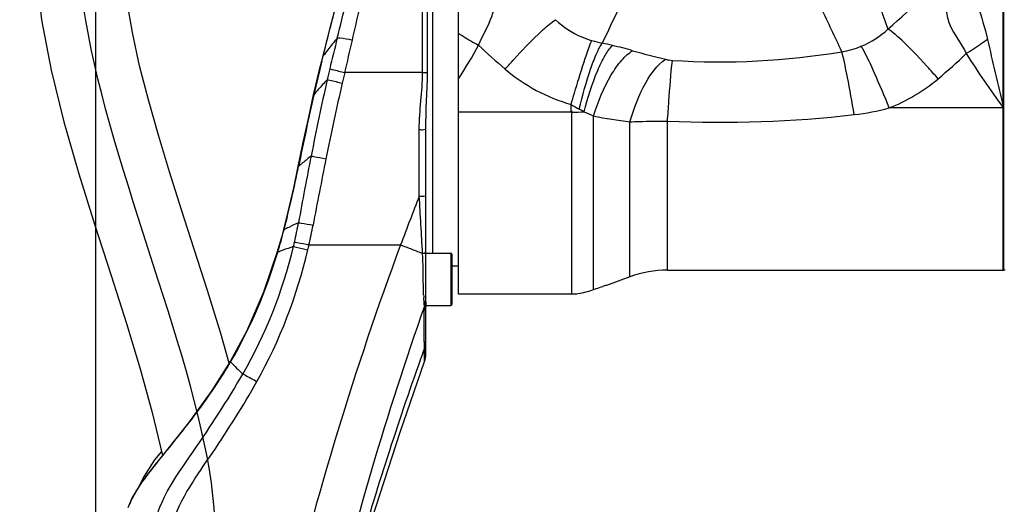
# Model space of a CAD drawing. Header units: millimetres. Extents: x 0 to 11890, y 0 to 8410.
# Tile 16 of 116: x 3522 to 3973, y 5629 to 5851. Entities that reach past the tile are written whole.
import ezdxf

# ---------------------------------------------------------------- set-up
doc = ezdxf.new("R2010")
doc.units = ezdxf.units.MM
doc.header["$LTSCALE"] = 653.95
doc.layers.get('0').update_dxf_attribs({"linetype": 'CONTINUOUS'})
for name, color, linetype in [('08ALL_ASSEM_MEMBER', 7, 'CONTINUOUS'), ('304102000126DXF_CONTINUOUS_LINE', 7, 'CONTINUOUS'), ('304103000201DXF_CONTINUOUS_LINE', 7, 'CONTINUOUS'), ('304106000107DXF_CONTINUOUS_LINE', 7, 'CONTINUOUS'), ('304107000022DXF_CONTINUOUS_LINE', 7, 'CONTINUOUS'), ('JISHUZIL_DXF_DIMENSION', 7, 'CONTINUOUS'), ('线缆_DXF_CONTINUOUS_LINE', 7, 'CONTINUOUS')]:
    doc.layers.add(name, color=color, linetype=linetype)
doc.styles.get("Standard").update_dxf_attribs({"font": 'txt', "width": 0.7})
doc.dimstyles.new('DIMSTYLE_2', dxfattribs={"dimtxt": 80, "dimasz": 70, "dimexe": 1.5, "dimexo": 0, "dimgap": 2, "dimtad": 1, "dimdec": 1, "dimdsep": 46, "dimtxsty": 'Standard', "dimblk": '_FILLED', "dimblk1": '_FILLED', "dimblk2": '_FILLED', "dimcen": 0.09, "dimclrt": 5, "dimazin": 2, "dimtp": 0.5, "dimtm": 0.5, "dimtfac": 1, "dimtdec": 1, "dimtofl": 0, "dimtmove": 0, "dimatfit": 3, "dimldrblk": '_FILLED', "dimfxl": 0, "dimtolj": 1, "dimarcsym": 0})

# ---------------------------------------------------------------- blocks, each defined once
blk = doc.blocks.new('_FILLED')
at = {"color": 0, "linetype": 'ByBlock'}
blk.add_solid([(0, 0), (-1, 0.1429), (-1, -0.1429)], dxfattribs=at)
blk = doc.blocks.new('*D2')
at = {"layer": 'JISHUZIL_DXF_DIMENSION', "color": 2, "linetype": 'Continuous', "transparency": 16777216}
for p, q in [((3566.36, 4719.46), (3566.36, 4200.31)), ((3694.63, 4215.31), (3231.84, 4215.31)), ((3566.36, 4215.31), (3694.63, 4215.31)), ((3822.9, 4215.31), (3694.63, 4215.31))]:
    blk.add_line(p, q, dxfattribs=at)
at = {"layer": 'JISHUZIL_DXF_DIMENSION', "color": 2, "linetype": 'Continuous', "transparency": 16777216, "xscale": 70, "yscale": 70, "zscale": 70, "rotation": 180}
blk.add_blockref('_FILLED', (3566.36, 4215.31), dxfattribs=at)
at = {"layer": 'JISHUZIL_DXF_DIMENSION', "color": 2, "linetype": 'Continuous', "transparency": 16777216, "xscale": 70, "yscale": 70, "zscale": 70}
blk.add_blockref('_FILLED', (3822.9, 4215.31), dxfattribs=at)
blk = doc.blocks.new('*D10')
at = {"layer": 'JISHUZIL_DXF_DIMENSION', "color": 2, "linetype": 'Continuous', "transparency": 16777216}
for p, q in [((3556.47, 5331.07), (3556.47, 6200.63)), ((3822.9, 6049.89), (3822.9, 6200.63)), ((3689.68, 6185.63), (3219.92, 6185.63)), ((3556.47, 6185.63), (3689.68, 6185.63)), ((3822.9, 6185.63), (3689.68, 6185.63))]:
    blk.add_line(p, q, dxfattribs=at)
at = {"layer": 'JISHUZIL_DXF_DIMENSION', "color": 2, "linetype": 'Continuous', "transparency": 16777216, "xscale": 70, "yscale": 70, "zscale": 70, "rotation": 180}
blk.add_blockref('_FILLED', (3556.47, 6185.63), dxfattribs=at)
at = {"layer": 'JISHUZIL_DXF_DIMENSION', "color": 2, "linetype": 'Continuous', "transparency": 16777216, "xscale": 70, "yscale": 70, "zscale": 70}
blk.add_blockref('_FILLED', (3822.9, 6185.63), dxfattribs=at)

msp = doc.modelspace()

# ---------------------------------------------------------------- linework, layer by layer
at = {"layer": '08ALL_ASSEM_MEMBER', "color": 40, "linetype": 'Continuous'}
msp.add_open_spline([(3611.246, 5616.464), (3611.246, 5728.34), (3455.186, 5961.266), (3636.523, 5961.266)], degree=3, dxfattribs=at)
at = {"layer": '304102000126DXF_CONTINUOUS_LINE', "color": 7, "linetype": 'Continuous'}
for p, q in [((3972.896, 5916.266), (3972.896, 5736.267)), ((3722.896, 5725.266), (3722.896, 5898.926)), ((3774.896, 5809.318), (3774.569, 5808.727)), ((3774.896, 5725.266), (3774.896, 5809.318)), ((3801.56, 5733.21), (3790.804, 5729.266)), ((3818.773, 5736.266), (3972.896, 5736.266)), ((3790.804, 5729.266), (3790.656, 5729.266)), ((3774.896, 5725.266), (3722.896, 5725.266)), ((3776.396, 5725.321), (3774.896, 5725.267)), ((3776.656, 5725.359), (3776.396, 5725.321)), ((3776.593, 5725.348), (3776.396, 5725.321))]:
    msp.add_line(p, q, dxfattribs=at)
at = {"layer": '304102000126DXF_CONTINUOUS_LINE', "color": 9, "linetype": 'Continuous'}
for p, q in [((3774.569, 5808.727), (3774.567, 5812.223)), ((3972.896, 5810.637), (3920.525, 5810.637)), ((3972.695, 5810.917), (3972.896, 5810.637)), ((3972.696, 5811.474), (3972.896, 5810.637)), ((3774.569, 5808.727), (3722.896, 5808.727)), ((3784.896, 5727.378), (3784.896, 5806.857)), ((3818.773, 5736.266), (3818.775, 5804.561)), ((3801.56, 5733.21), (3801.559, 5804.28))]:
    msp.add_line(p, q, dxfattribs=at)
for centre, radius, start, end in [((3755.316, 6040.101), 253.903, 310.41558, 320.68124), ((7873.902, 7306.519), 4214.822, 199.966387, 200.26317), ((5806.153, 4887.961), 2230.804, 154.271978, 154.728288), ((1836.311, 4867.482), 2278.726, 25.16357, 25.718977), ((3815.506, 5954.369), 117.125, 254.41116, 256.84581), ((6032.82, 6306.785), 2118.831, 192.67085, 193.518905), ((3930.135, 6046.854), 286.808, 226.34285, 229.6131), ((3733.652, 5585.355), 260.869, 76.73571, 77.78394), ((3743.733, 5627.459), 217.575, 74.25336, 76.77565), ((3913.628, 6228.703), 407.211, 254.20397, 256.40029), ((3842.781, 6169.689), 337.955, 266.30488, 279.53804), ((3892.82, 5875.262), 39.311, 278.72185, 292.24069), ((3845.85, 5822.346), 54.767, 14.24916, 14.87504), ((3755.652, 6046.586), 290.885, 310.07399, 313.49068), ((3798.509, 5848.831), 43.741, 236.8151, 242.48844), ((3751.289, 5758.048), 58.589, 60.08984, 62.54222), ((3892.107, 5915.59), 108.732, 276.52999, 285.15064), ((3774.532, 5977.955), 169.227, 270.12329, 272.02234), ((3863.129, 6257.583), 457.465, 260.15325, 262.26514), ((3842.832, 6342.412), 538.388, 267.43896, 276.57424)]:
    msp.add_arc(centre, radius, start, end, dxfattribs=at)
at = {"layer": '304102000126DXF_CONTINUOUS_LINE', "color": 7, "linetype": 'Continuous'}
for centre, radius, start, end in [((3818.773, 5686.266), 50, 90, 110.13626), ((3820.897, 5627.504), 106.16, 106.55073, 107.43519)]:
    msp.add_arc(centre, radius, start, end, dxfattribs=at)
at = {"layer": '304102000126DXF_CONTINUOUS_LINE', "color": 9, "linetype": 'Continuous'}
for points, knots in [([(3957.896, 5873.195), (3957.896, 5867.918), (3961.101, 5857.45), (3964.405, 5847.323), (3965.59, 5842.02)], [0, 0, 0, 0, 0.4926702, 1, 1, 1, 1]), ([(3732.139, 5839.353), (3733.977, 5843.944), (3738.007, 5850.066), (3739.833, 5859.439), (3739.295, 5863.928), (3738.783, 5866.078)], [0, 0, 0, 0, 0.5261158, 0.7649169, 1, 1, 1, 1]), ([(3947.363, 5861.809), (3946.844, 5859.667), (3946.347, 5855.157), (3948.792, 5845.779), (3953.657, 5840.091), (3955.85, 5835.552)], [0, 0, 0, 0, 0.2322282, 0.468773, 1, 1, 1, 1]), ([(3759.399, 5844.337), (3760.19, 5845.091), (3762.757, 5847.461), (3765.411, 5849.78), (3767.441, 5851.069)], [0, 0, 0, 0, 0.3123527, 1, 1, 1, 1]), ([(3767.44, 5851.069), (3770.907, 5847.771), (3776.397, 5844.102), (3782.463, 5841.99), (3784.031, 5841.552)], [0, 0, 0, 0, 0.7461537, 1, 1, 1, 1]), ([(3924.454, 5843.221), (3924.025, 5843.6), (3922.57, 5844.854), (3921.062, 5846.057), (3919.928, 5846.788)], [0, 0, 0, 0, 0.2977212, 1, 1, 1, 1]), ([(3722.896, 5844.83), (3723.607, 5844.362), (3726.625, 5842.432), (3729.733, 5840.644), (3732.139, 5839.353)], [0, 0, 0, 0, 0.2376946, 1, 1, 1, 1]), ([(3744.298, 5828.396), (3745.621, 5829.904), (3750.498, 5835.362), (3755.55, 5840.672), (3759.399, 5844.337)], [0, 0, 0, 0, 0.2739468, 1, 1, 1, 1]), ([(3780.388, 5831.328), (3780.741, 5832.41), (3781.885, 5835.842), (3783.066, 5839.267), (3784.031, 5841.552)], [0, 0, 0, 0, 0.3145352, 1, 1, 1, 1]), ([(3942.917, 5823.996), (3941.239, 5825.931), (3935.333, 5832.567), (3929.197, 5839.034), (3924.454, 5843.221)], [0, 0, 0, 0, 0.2881065, 1, 1, 1, 1]), ([(3965.59, 5842.02), (3964.854, 5841.474), (3961.687, 5839.2), (3958.406, 5837.087), (3955.85, 5835.552)], [0, 0, 0, 0, 0.2351406, 1, 1, 1, 1]), ([(3778.304, 5810.036), (3779.786, 5816.36), (3782.13, 5825.06), (3785.952, 5835.073), (3787.846, 5838.89), (3788.852, 5840.317)], [0, 0, 0, 0, 0.6056747, 0.8371849, 1, 1, 1, 1]), ([(3780.507, 5808.83), (3782.161, 5815.271), (3784.922, 5824.145), (3789.703, 5834.166), (3792.194, 5837.929), (3793.506, 5839.265)], [0, 0, 0, 0, 0.5986754, 0.8313863, 1, 1, 1, 1]), ([(3784.896, 5806.857), (3786.885, 5813.415), (3790.541, 5822.486), (3797.245, 5832.253), (3800.916, 5835.736), (3802.779, 5836.869)], [0, 0, 0, 0, 0.5797, 0.8155236, 1, 1, 1, 1]), ([(3920.525, 5810.637), (3918.355, 5816.005), (3914.526, 5825.049), (3910.421, 5833.992), (3908.473, 5837.526)], [0, 0, 0, 0, 0.5892771, 1, 1, 1, 1]), ([(3801.56, 5804.28), (3803.323, 5810.482), (3807.313, 5820.808), (3813.966, 5830.358), (3817.877, 5832.909)], [0, 0, 0, 0, 0.5799598, 1, 1, 1, 1]), ([(3818.773, 5804.561), (3818.983, 5807.593), (3819.663, 5816.889), (3820.313, 5826.192), (3821, 5832.436)], [0, 0, 0, 0, 0.3260682, 1, 1, 1, 1]), ([(3904.473, 5807.563), (3903.482, 5813.267), (3901.746, 5822.708), (3899.872, 5832.132), (3898.932, 5835.827)], [0, 0, 0, 0, 0.6029462, 1, 1, 1, 1]), ([(3774.569, 5812.223), (3775.073, 5813.968), (3776.94, 5820.358), (3778.888, 5826.725), (3780.388, 5831.328)], [0, 0, 0, 0, 0.2728363, 1, 1, 1, 1]), ([(3801.559, 5804.28), (3802.954, 5804.339), (3808.69, 5804.544), (3814.431, 5804.6), (3818.775, 5804.561)], [0, 0, 0, 0, 0.2431751, 1, 1, 1, 1])]:
    msp.add_open_spline(points, degree=3, knots=knots, dxfattribs=at)
for points in [[(3907.699, 5838.876), (3912.194, 5840.711), (3916.39, 5843.463), (3919.928, 5846.789)], [(3722.896, 5823.936), (3726.118, 5828.987), (3729.239, 5834.11), (3732.139, 5839.353)], [(3908.473, 5837.526), (3908.223, 5837.98), (3907.967, 5838.431), (3907.699, 5838.876)], [(3817.877, 5832.909), (3818.901, 5832.661), (3819.95, 5832.505), (3821, 5832.436)], [(3955.85, 5835.552), (3961.085, 5827.094), (3966.893, 5818.997), (3972.695, 5810.917)], [(3744.298, 5828.396), (3753.012, 5820.985), (3763.551, 5815.304), (3774.567, 5812.223)], [(3920.525, 5810.637), (3928.616, 5813.811), (3936.266, 5818.401), (3942.917, 5823.996)], [(3780.502, 5808.833), (3781.991, 5808.231), (3783.46, 5807.576), (3784.896, 5806.857)]]:
    msp.add_open_spline(points, degree=3, dxfattribs=at)
at = {"layer": '304102000126DXF_CONTINUOUS_LINE', "color": 7, "linetype": 'Continuous'}
for points, knots in [([(3784.896, 5727.378), (3785.275, 5727.514), (3786.666, 5728.003), (3788.066, 5728.466), (3789.089, 5728.787)], [0, 0, 0, 0, 0.2732962, 1, 1, 1, 1]), ([(3776.593, 5725.348), (3776.972, 5725.401), (3779.79, 5725.835), (3782.572, 5726.547), (3784.896, 5727.378)], [0, 0, 0, 0, 0.1344169, 1, 1, 1, 1])]:
    msp.add_open_spline(points, degree=3, knots=knots, dxfattribs=at)
at = {"layer": '304103000201DXF_CONTINUOUS_LINE', "color": 9, "linetype": 'Continuous'}
for p, q in [((3706.424, 5826.81), (3706.424, 5908.912)), ((3708.66, 5826.804), (3708.66, 5906.958)), ((3710.896, 5906.266), (3710.896, 5744.063)), ((3660.006, 5832.07), (3660.217, 5832.084)), ((3660.604, 5834.442), (3660.826, 5834.487)), ((3706.424, 5826.81), (3670.749, 5826.81)), ((3656.296, 5816.671), (3656.522, 5816.674)), ((3704.896, 5770.213), (3704.896, 5800.729)), ((3649.256, 5783.787), (3649.524, 5783.751)), ((3642.581, 5754.847), (3642.864, 5754.754)), ((3654.285, 5747.825), (3696.32, 5747.825)), ((3639.697, 5744.607), (3639.986, 5744.487)), ((3707.287, 5719.622), (3707.293, 5719.737)), ((3707.241, 5700.378), (3707.216, 5706.111)), ((3706.46, 5698.208), (3707.241, 5700.378)), ((3706.487, 5698.198), (3707.241, 5700.378)), ((3707.305, 5694.323), (3707.262, 5698.643)), ((3618.196, 5694.391), (3618.355, 5694.209)), ((3588.296, 5652.855), (3588.398, 5652.642))]:
    msp.add_line(p, q, dxfattribs=at)
at = {"layer": '304103000201DXF_CONTINUOUS_LINE', "color": 7, "linetype": 'Continuous'}
for p, q in [((3660.604, 5834.442), (3660.006, 5832.07)), ((3707.896, 5721.707), (3707.896, 5800.672)), ((3642.581, 5754.847), (3641.794, 5751.9)), ((3641.794, 5751.9), (3640.474, 5747.224)), ((3640.474, 5747.224), (3639.697, 5744.607)), ((3719.896, 5738.266), (3722.896, 5738.266)), ((3707.896, 5721.707), (3707.894, 5720.195)), ((3707.894, 5720.195), (3707.896, 5719.601)), ((3707.896, 5697.71), (3707.896, 5719.601)), ((3586.667, 5653.044), (3583.459, 5649.226)), ((3583.459, 5649.226), (3578.33, 5641.341))]:
    msp.add_line(p, q, dxfattribs=at)
for points in [[(3679.027, 5900.767), (3677.884, 5897.032), (3676.023, 5890.858), (3673.536, 5882.422), (3670.55, 5871.991), (3667.211, 5859.907), (3663.678, 5846.567), (3660.604, 5834.442)], [(3660.006, 5832.07), (3658.843, 5827.447), (3657.3, 5821.035), (3656.296, 5816.671)], [(3656.296, 5816.671), (3654.009, 5806.357), (3651.388, 5794.109), (3649.256, 5783.787)], [(3649.256, 5783.787), (3647.169, 5773.94), (3644.639, 5763.013), (3642.581, 5754.847)], [(3639.697, 5744.607), (3633.374, 5726.143), (3625.596, 5708.202), (3618.196, 5694.391)], [(3618.196, 5694.391), (3609.791, 5681.107), (3598.963, 5666.241), (3588.296, 5652.855)], [(3672.158, 5584.659), (3683.306, 5622.464), (3696.061, 5662.038), (3707.305, 5694.323)], [(3588.296, 5652.855), (3583.084, 5646.355), (3577.48, 5638.964), (3573.231, 5631.995), (3571.186, 5627.219)], [(3578.33, 5641.34), (3576.023, 5636.622), (3575.97, 5636.487)]]:
    msp.add_lwpolyline(points, dxfattribs=at)
at = {"layer": '304103000201DXF_CONTINUOUS_LINE', "color": 9, "linetype": 'Continuous'}
msp.add_lwpolyline([(3707.304, 5694.323), (3707.306, 5694.362), (3707.306, 5694.642), (3707.301, 5695.201), (3707.292, 5696.051), (3707.262, 5698.643)], dxfattribs=at)
for centre, radius, start, end in [((3835.378, 5703.379), 218.307, 140.35167, 142.17633), ((9569.345, 4377.859), 6081.117, 166.0615539, 166.198325), ((1752.292, 6278.793), 1970.982, 346.74303, 347.188706), ((3834.446, 5704.107), 217.125, 142.17725, 143.09511), ((4127.206, 5711.961), 482.191, 165.57464, 167.45769), ((3510.2, 5871.262), 155.047, 345.66977, 345.97519), ((3571.198, 5856.025), 92.174, 345.97497, 346.48632), ((3816.932, 5790.841), 157.707, 166.15412, 168.01973), ((4996.8, 5524.12), 1367.335, 167.349274, 168.84978), ((3789.07, 5705), 173.321, 136.83134, 138.86811), ((3854.238, 5779.026), 189.609, 165.40318, 166.89599), ((3787.813, 5706.104), 171.648, 138.86993, 139.89693), ((4760.829, 5568.183), 1120.395, 166.905699, 168.722231), ((5337.116, 5442.224), 1721.803, 167.439221, 168.55928), ((5256.871, 5470), 1632.965, 168.751317, 169.842002), ((3723.623, 5700.557), 111.41, 127.84188, 130.41296), ((6640.267, 5193.366), 3036.843, 168.721737, 169.306148), ((3721.846, 5702.662), 108.655, 130.41875, 131.72951), ((5372.625, 5118.559), 1790.524, 158.657237, 159.424412), ((-9364.995, 5004.187), 13092.32, 3.239099, 3.3542677), ((3685.963, 5674.724), 90.897, 116.76889, 118.30426), ((3688.352, 5669.934), 96.25, 113.806, 116.75443), ((3433.604, 5797.818), 219.54, 347.19441, 349.54896), ((3406.526, 5803.978), 254.043, 347.23006, 349.3173), ((3383.251, 5822.002), 268.181, 343.1995, 345.47774), ((3434.395, 5797.841), 218.775, 330.05684, 346.57155), ((3677.113, 5650.848), 100.733, 107.28138, 110.20062), ((5115.883, 5220.623), 1514.299, 159.625825, 166.476529), ((3449.54, 5794.2), 203.198, 346.5782, 347.1932), ((3426.932, 5799.15), 233.074, 346.72637, 347.27877), ((3674.7, 5657.492), 93.665, 110.21845, 111.75384), ((3804.208, 5729.196), 97.39, 182.5156, 183.28438), ((5126.41, 5219.068), 1504.847, 160.566977, 166.538773), ((3777.585, 5715.864), 70.399, 176.94026, 178.43588), ((3705.686, 5721.424), 2.142, 359.99174, 7.76652), ((5139.061, 5183.858), 1522.137, 160.250234, 163.812006), ((3731.819, 5803.128), 157.284, 223.82915, 226.7093)]:
    msp.add_arc(centre, radius, start, end, dxfattribs=at)
at = {"layer": '304103000201DXF_CONTINUOUS_LINE', "color": 7, "linetype": 'Continuous'}
msp.add_arc((3697.896, 5697.711), 10, 340.20012, 360, dxfattribs=at)
at = {"layer": '304103000201DXF_CONTINUOUS_LINE', "color": 9, "linetype": 'Continuous'}
for points, knots in [([(3674.207, 5841.746), (3676.424, 5851.477), (3679.741, 5865.477), (3684.186, 5883.144), (3687.03, 5894.172), (3689.44, 5903.142), (3691.039, 5909.29), (3692.102, 5912.848), (3692.464, 5914.723), (3692.959, 5915.531), (3692.877, 5916.252), (3692.998, 5916.266)], [0, 0, 0, 0, 0.3895368, 0.5615122, 0.7112157, 0.8337658, 0.9248489, 0.9574665, 0.9810082, 0.9952359, 1, 1, 1, 1]), ([(3660.826, 5834.487), (3662.625, 5841.793), (3668.244, 5863.741), (3674.467, 5885.531), (3678.885, 5900.002)], [0, 0, 0, 0, 0.3321217, 1, 1, 1, 1]), ([(3667.287, 5842.675), (3668.661, 5848.263), (3673.437, 5867.231), (3678.61, 5886.097), (3682.447, 5899.358)], [0, 0, 0, 0, 0.2942337, 1, 1, 1, 1]), ([(3667.287, 5842.675), (3667.69, 5842.717), (3670.032, 5842.672), (3672.334, 5842.201), (3674.207, 5841.746)], [0, 0, 0, 0, 0.1739116, 1, 1, 1, 1]), ([(3660.217, 5832.084), (3660.251, 5832.217), (3660.32, 5832.485), (3660.389, 5832.752), (3660.423, 5832.886)], [0, 0, 0, 0, 0.5000563, 1, 1, 1, 1]), ([(3663.807, 5828.582), (3664.21, 5828.482), (3666.526, 5827.901), (3668.839, 5827.305), (3670.749, 5826.81)], [0, 0, 0, 0, 0.1737364, 1, 1, 1, 1]), ([(3662.659, 5823.577), (3663.068, 5823.489), (3665.373, 5822.98), (3667.674, 5822.452), (3669.567, 5822.014)], [0, 0, 0, 0, 0.1771011, 1, 1, 1, 1]), ([(3706.424, 5826.81), (3706.961, 5826.81), (3707.58, 5826.807), (3708.198, 5826.807), (3708.278, 5826.804)], [0, 0, 0, 0, 0.8701418, 1, 1, 1, 1]), ([(3704.896, 5800.729), (3705.603, 5800.729), (3706.251, 5800.404), (3707.896, 5800.965), (3707.896, 5800.672)], [0, 0, 0, 0, 0.7068935, 1, 1, 1, 1]), ([(3655.275, 5788.539), (3655.692, 5788.475), (3657.962, 5788.094), (3660.224, 5787.66), (3662.069, 5787.294)], [0, 0, 0, 0, 0.1829454, 1, 1, 1, 1]), ([(3704.896, 5770.213), (3705.603, 5770.213), (3706.254, 5769.911), (3707.896, 5770.404), (3707.896, 5770.11)], [0, 0, 0, 0, 0.7064176, 1, 1, 1, 1]), ([(3649.502, 5757.995), (3649.924, 5757.941), (3652.153, 5757.618), (3654.37, 5757.223), (3656.166, 5756.886)], [0, 0, 0, 0, 0.1887713, 1, 1, 1, 1]), ([(3647.189, 5747.034), (3647.609, 5746.963), (3649.816, 5746.546), (3652.008, 5746.053), (3653.78, 5745.636)], [0, 0, 0, 0, 0.1895996, 1, 1, 1, 1]), ([(3647.684, 5749.158), (3648.104, 5749.092), (3650.315, 5748.697), (3652.51, 5748.225), (3654.285, 5747.825)], [0, 0, 0, 0, 0.1895911, 1, 1, 1, 1]), ([(3696.32, 5747.825), (3698.912, 5746.864), (3702.281, 5745.583), (3705.631, 5744.253), (3706.409, 5743.941)], [0, 0, 0, 0, 0.7672509, 1, 1, 1, 1]), ([(3706.409, 5743.941), (3706.776, 5743.977), (3707.085, 5743.958), (3707.851, 5744.212), (3707.553, 5744.31), (3707.46, 5744.332)], [0, 0, 0, 0, 0.6786183, 0.8254491, 1, 1, 1, 1]), ([(3706.912, 5724.921), (3706.846, 5726.416), (3706.719, 5732.757), (3706.68, 5739.103), (3706.409, 5743.941)], [0, 0, 0, 0, 0.2359456, 1, 1, 1, 1]), ([(3707.293, 5719.737), (3707.268, 5719.988), (3707.137, 5721.279), (3707.038, 5722.573), (3706.978, 5723.616)], [0, 0, 0, 0, 0.1941575, 1, 1, 1, 1]), ([(3707.808, 5721.714), (3707.795, 5721.809), (3707.755, 5722.006), (3707.689, 5722.195), (3707.649, 5722.291)], [0, 0, 0, 0, 0.4816355, 1, 1, 1, 1]), ([(3707.216, 5706.111), (3707.213, 5707.01), (3707.203, 5710.901), (3707.13, 5714.794), (3707.213, 5717.786)], [0, 0, 0, 0, 0.2308908, 1, 1, 1, 1]), ([(3588.398, 5652.642), (3593.704, 5659.337), (3604.552, 5672.559), (3613.992, 5686.857), (3618.355, 5694.209)], [0, 0, 0, 0, 0.499834, 1, 1, 1, 1]), ([(3582.777, 5614.945), (3584.05, 5628.906), (3601.725, 5653.322), (3616.863, 5676.374), (3623.968, 5688.641)], [0, 0, 0, 0, 0.497204, 1, 1, 1, 1]), ([(3623.968, 5688.64), (3624.357, 5688.45), (3626.521, 5687.337), (3628.651, 5686.159), (3630.394, 5685.18)], [0, 0, 0, 0, 0.1782647, 1, 1, 1, 1]), ([(3591.87, 5619.368), (3593.135, 5625.586), (3599.33, 5637.085), (3613.881, 5657.826), (3624.14, 5674.067), (3630.394, 5685.18)], [0, 0, 0, 0, 0.2490847, 0.4994369, 1, 1, 1, 1]), ([(3572.044, 5628.914), (3572.895, 5630.975), (3577.398, 5639.541), (3583.8, 5646.841), (3588.398, 5652.642)], [0, 0, 0, 0, 0.2314525, 1, 1, 1, 1]), ([(3579.345, 5641.47), (3579.126, 5641.518), (3578.786, 5641.592), (3578.399, 5641.45), (3578.337, 5641.337)], [0, 0, 0, 0, 0.6337989, 1, 1, 1, 1])]:
    msp.add_open_spline(points, degree=3, knots=knots, dxfattribs=at)
for points in [[(3704.896, 5800.729), (3704.896, 5809.438), (3706.423, 5818.101), (3706.424, 5826.81)], [(3707.896, 5800.672), (3707.896, 5809.386), (3708.659, 5818.09), (3708.66, 5826.804)], [(3642.864, 5754.754), (3645.346, 5764.355), (3647.54, 5774.034), (3649.524, 5783.751)], [(3618.355, 5694.209), (3627.663, 5709.9), (3634.71, 5727.021), (3639.986, 5744.487)], [(3630.394, 5685.18), (3640.992, 5704.01), (3648.819, 5724.606), (3653.78, 5745.636)], [(3707.293, 5719.737), (3707.562, 5720.262), (3707.828, 5720.834), (3707.828, 5721.424)], [(3707.241, 5700.378), (3707.648, 5701.367), (3708.039, 5702.583), (3707.616, 5703.567)], [(3707.262, 5698.643), (3707.256, 5699.221), (3707.248, 5699.8), (3707.241, 5700.378)]]:
    msp.add_open_spline(points, degree=3, dxfattribs=at)
at = {"layer": '304106000107DXF_CONTINUOUS_LINE', "color": 7, "linetype": 'Continuous'}
for p, q in [((3972.696, 5736.267), (3972.696, 5916.266)), ((3973.696, 5736.266), (3972.696, 5736.266))]:
    msp.add_line(p, q, dxfattribs=at)
at = {"layer": '304107000022DXF_CONTINUOUS_LINE', "color": 7, "linetype": 'Continuous'}
for p, q in [((3707.896, 5744.063), (3719.396, 5744.063)), ((3719.896, 5743.563), (3719.896, 5720.563)), ((3707.894, 5720.063), (3719.396, 5720.063))]:
    msp.add_line(p, q, dxfattribs=at)
at = {"layer": '304107000022DXF_CONTINUOUS_LINE', "color": 9, "linetype": 'Continuous'}
msp.add_line((3719.396, 5744.063), (3719.396, 5720.063), dxfattribs=at)
at = {"layer": '304107000022DXF_CONTINUOUS_LINE', "color": 7, "linetype": 'Continuous'}
for centre, start, end in [((3719.396, 5743.563), 0, 90), ((3719.396, 5720.563), 270, 360)]:
    msp.add_arc(centre, 0.5, start, end, dxfattribs=at)
at = {"layer": '线缆_DXF_CONTINUOUS_LINE', "color": 7, "linetype": 'Continuous'}
for p, q in [((3582.427, 5671.064), (3586.924, 5651.949)), ((3586.924, 5651.949), (3587.037, 5651.285))]:
    msp.add_line(p, q, dxfattribs=at)
for points in [[(3636.523, 5981.266), (3615.381, 5980.193), (3594.377, 5976.379), (3575.98, 5969.693), (3560.229, 5959.919), (3547.45, 5947.162), (3538.011, 5931.712), (3531.945, 5913.956), (3529.121, 5894.341), (3529.164, 5873.266), (3531.626, 5851.039), (3536.031, 5827.941), (3541.896, 5804.301), (3548.745, 5780.467), (3556.105, 5756.826), (3563.507, 5733.802), (3570.511, 5711.872), (3576.867, 5691.045), (3582.427, 5671.064)], [(3617.687, 5693.586), (3613.81, 5707.157), (3607.687, 5726.984), (3601.641, 5745.879), (3595.812, 5763.978), (3590.306, 5781.381), (3585.214, 5798.156), (3580.625, 5814.327), (3576.622, 5829.947), (3573.286, 5845.13), (3570.75, 5859.884), (3569.198, 5874.075), (3568.853, 5887.688), (3570.049, 5900.593), (3573.19, 5912.295), (3578.777, 5922.292), (3586.92, 5929.967), (3597.543, 5935.448), (3609.909, 5938.935), (3623.597, 5940.779), (3636.523, 5941.266)]]:
    msp.add_lwpolyline(points, dxfattribs=at)

# ---------------------------------------------------------------- dimensions: what is measured, and where the dimension line sits
at = {"layer": 'JISHUZIL_DXF_DIMENSION', "color": 2, "linetype": 'Continuous'}
for base, p1, p2, picture, middle in [((3566.361, 4215.311), (3822.896, 6768.935), (3566.361, 4719.46), '*D2', (3231.841, 4215.311)), ((3556.466, 6185.628), (3822.896, 6049.886), (3556.466, 5331.069), '*D10', (3219.916, 6185.628))]:
    dim = msp.add_linear_dim(base=base, p1=p1, p2=p2, angle=180, dimstyle='DIMSTYLE_2', dxfattribs=at)
    dim.commit()
    dim.dimension.update_dxf_attribs({"geometry": picture, "text_midpoint": middle, "dimtype": 160})

doc.saveas('drawing.dxf')
